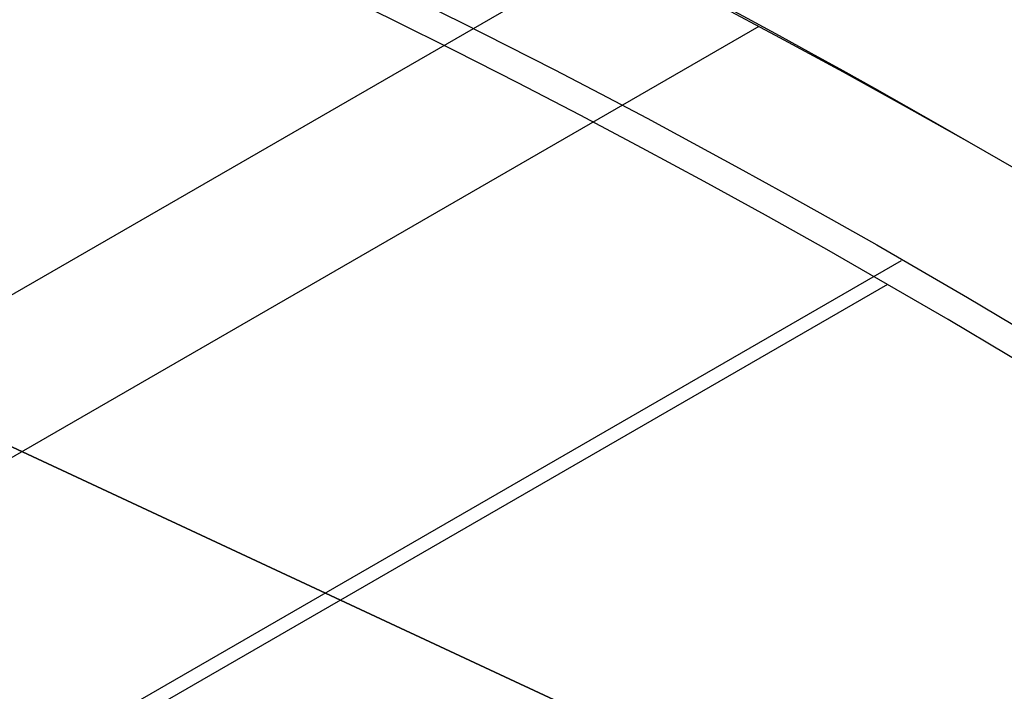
# Model space of a CAD drawing. Extents: x 16051 to 17254, y -2088 to -1046.
# Tile 24 of 62: x 16667.95 to 16672.48, y -1672.61 to -1669.52. Entities that reach past the tile are written whole.
import ezdxf

# ---------------------------------------------------------------- set-up
doc = ezdxf.new("R2010")
doc.units = 0
doc.layers.get('0').update_dxf_attribs({"linetype": 'CONTINUOUS'})
doc.layers.add('COLOR', color=7, linetype='CONTINUOUS')

msp = doc.modelspace()

# ---------------------------------------------------------------- linework, layer by layer
for p, q in [((16673.91264503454, -1667.320292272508, 105.1250029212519), (16608.18540691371, -1705.267930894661, 105.1250029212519)), ((16659.70827163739, -1667.656170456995, 258.0844421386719), (16677.0984433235, -1675.768289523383, 258.0844421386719)), ((16659.70827163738, -1667.656170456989, 261.0844421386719), (16677.0984433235, -1675.768289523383, 261.0844421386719)), ((16677.0984433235, -1675.768289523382, 259.5844421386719), (16659.70827163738, -1667.656170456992, 259.5844421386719)), ((16671.34880936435, -1669.549117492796, 51.12500292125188), (16611.39754401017, -1704.161996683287, 51.12500292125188)), ((16672.00356566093, -1670.626914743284, 199.6250029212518), (16612.00356566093, -1705.267930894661, 199.6250029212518)), ((16671.94078467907, -1670.735654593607, 200.6250029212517), (16612.12912762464, -1705.267930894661, 200.6250029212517)), ((16668.40335748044, -1671.712229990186, 261.0844421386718), (16668.40335748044, -1671.712229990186, 258.0844421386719))]:
    msp.add_line(p, q)
at = {"extrusion": (-0.224951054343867, 3.122427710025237e-15, 0.9743700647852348)}
msp.add_lwpolyline([(1669.796703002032, 16302.51798640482), (1669.282589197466, 16302.21039710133), (1668.770461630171, 16301.8980565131), (1668.26038168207, 16301.58098323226), (1667.752410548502, 16301.2591969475), (1667.246609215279, 16300.93271844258), (1666.743038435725, 16300.60156959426), (1666.241758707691, 16300.26577336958), (1665.742830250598, 16299.92535382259), (1665.246312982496, 16299.58033609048), (1664.752266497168, 16299.23074638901), (1664.260750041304, 16298.87661200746), (1663.771822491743, 16298.51796130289), (1663.285542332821, 16298.1548236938), (1662.801967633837, 16297.78722965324), (1662.32115602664, 16297.41521070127), (1661.843164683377, 16297.03879939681), (1661.368050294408, 16296.65802932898), (1660.895869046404, 16296.27293510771), (1660.426676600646, 16295.88355235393), (1659.960528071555, 16295.48991768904), (1659.497478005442, 16295.09206872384), (1659.037580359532, 16294.690044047), (1658.580888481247, 16294.28388321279), (1658.127455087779, 16293.87362672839), (1657.677332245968, 16293.45931604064), (1657.230571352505, 16293.04099352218), (1656.78722311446, 16292.61870245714), (1656.347337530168, 16292.19248702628), (1655.910963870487, 16291.76239229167), (1655.478150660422, 16291.32846418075), (1655.048945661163, 16290.89074947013), (1654.623395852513, 16290.44929576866), (1654.201547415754, 16290.00415150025), (1653.783445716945, 16289.55536588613), (1653.369135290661, 16289.10298892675), (1652.958659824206, 16288.64707138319), (1652.55206214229, 16288.18766475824), (1652.14938419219, 16287.72482127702), (1651.750667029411, 16287.25859386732), (1651.355950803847, 16286.7890361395), (1650.965274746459, 16286.31620236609), (1650.578677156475, 16285.84014746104), (1650.196195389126, 16285.36092695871), (1649.81786584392, 16284.8785969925), (1649.443723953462, 16284.3932142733), (1649.073804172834, 16283.90483606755), (1648.708139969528, 16283.41352017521), (1648.346763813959, 16282.9193249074), (1647.989707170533, 16282.42230906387), (1647.637000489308, 16281.9225319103), (1647.28867319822, 16281.42005315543), (1646.944753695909, 16280.91493292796), (1646.605269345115, 16280.40723175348), (1646.270246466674, 16279.89701053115), (1645.939710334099, 16279.3843305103), (1645.613685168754, 16278.86925326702), (1645.292194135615, 16278.35184068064), (1644.975259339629, 16277.83215491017), (1644.662901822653, 16277.31025837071), (1644.355141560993, 16276.78621370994), (1644.051997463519, 16276.26008378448), (1643.753487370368, 16275.73193163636), (1643.459628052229, 16275.2018204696), (1643.170435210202, 16274.66981362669), (1642.885923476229, 16274.13597456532), (1642.606106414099, 16273.60036683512), (1642.330996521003, 16273.06305405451), (1642.060605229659, 16272.52409988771), (1641.794942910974, 16271.98356802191), (1641.534018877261, 16271.44152214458), (1641.277841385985, 16270.89802592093), (1641.026417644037, 16270.35314297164), (1640.779753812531, 16269.80693685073), (1640.537855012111, 16269.25947102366), (1640.300725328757, 16268.71080884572), (1640.068367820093, 16268.16101354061), (1639.840784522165, 16267.6101481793), (1639.617976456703, 16267.05827565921), (1639.399943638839, 16266.50545868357), (1639.186685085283, 16265.95175974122), (1638.978198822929, 16265.39724108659), (1638.774481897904, 16264.84196472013), (1638.575530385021, 16264.28599236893), (1638.381339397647, 16263.72938546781), (1638.191903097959, 16263.17220514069), (1638.00721470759, 16262.61451218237), (1637.827266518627, 16262.05636704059), (1637.652049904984, 16261.4978297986), (1637.481555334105, 16260.93896015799), (1637.315772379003, 16260.379817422), (1637.154689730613, 16259.8204604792), (1636.998295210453, 16259.26094778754), (1636.84657578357, 16258.70133735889), (1636.69951757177, 16258.14168674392), (1636.557105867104, 16257.58205301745), (1636.419325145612, 16257.02249276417), (1636.286159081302, 16256.4630620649), (1636.157590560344, 16255.90381648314), (1636.033601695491, 16255.34481105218), (1635.914173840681, 16254.78610026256), (1635.799287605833, 16254.22773805), (1635.688922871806, 16253.66977778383), (1635.58305880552, 16253.11227225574), (1635.481673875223, 16252.55527366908), (1635.38474586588, 16251.99883362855), (1635.29225189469, 16251.44300313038), (1635.204168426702, 16250.88783255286), (1635.120471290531, 16250.33337164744), (1635.041135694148, 16249.77966953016), (1634.966136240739, 16249.22677467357), (1634.895446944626, 16248.67473489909), (1634.829041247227, 16248.12359736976), (1634.766892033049, 16247.57340858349), (1634.708971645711, 16247.02421436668), (1634.655251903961, 16246.4760598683), (1634.605704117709, 16245.92898955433), (1634.560299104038, 16245.38304720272), (1634.519007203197, 16244.83827589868), (1634.481798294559, 16244.29471803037), (1634.448641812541, 16243.75241528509), (1634.419506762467, 16243.21140864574), (1634.394361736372, 16242.67173838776), (1634.373174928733, 16242.13344407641), (1634.355914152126, 16241.5965645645), (1634.342546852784, 16241.06113799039), (1634.333040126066, 16240.52720177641), (1634.327360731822, 16239.99479262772), (1634.325475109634, 16239.46394653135), (1634.3272267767, 16238.95230325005), (1634.33250195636, 16238.43920659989), (1634.341330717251, 16237.92468877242), (1634.353742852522, 16237.40878257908), (1634.369767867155, 16236.89152145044), (1634.389434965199, 16236.37293943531), (1634.412773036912, 16235.8530711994), (1634.43981064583, 16235.33195202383), (1634.470576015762, 16234.80961780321), (1634.505097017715, 16234.28610504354), (1634.543401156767, 16233.76145085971), (1634.585515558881, 16233.23569297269), (1634.631466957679, 16232.70886970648), (1634.681281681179, 16232.18101998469), (1634.7349856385, 16231.65218332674), (1634.792604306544, 16231.12239984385), (1634.854162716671, 16230.5917102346), (1634.919685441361, 16230.06015578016), (1634.989196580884, 16229.5277783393), (1635.062719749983, 16228.99462034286), (1635.140278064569, 16228.46072478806), (1635.221894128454, 16227.92613523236), (1635.307590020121, 16227.39089578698), (1635.397387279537, 16226.85505111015), (1635.491306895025, 16226.31864639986), (1635.589369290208, 16225.78172738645), (1635.691594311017, 16225.24434032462), (1635.798001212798, 16224.70653198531), (1635.908608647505, 16224.16834964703), (1636.023434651, 16223.62984108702), (1636.142496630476, 16223.09105457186), (1636.265811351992, 16222.55203884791), (1636.393394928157, 16222.01284313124), (1636.525262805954, 16221.47351709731), (1636.661429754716, 16220.93411087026), (1636.801909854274, 16220.39467501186), (1636.946716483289, 16219.85526051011), (1637.09586230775, 16219.31591876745), (1637.249359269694, 16218.77670158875), (1637.407218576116, 16218.23766116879), (1637.569450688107, 16217.69885007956), (1637.736065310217, 16217.16032125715), (1637.907071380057, 16216.62212798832), (1638.082477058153, 16216.08432389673), (1638.262289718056, 16215.5469629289), (1638.44651593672, 16215.01009933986), (1638.635161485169, 16214.4737876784), (1638.82823131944, 16213.93808277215), (1639.025729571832, 16213.40303971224), (1639.227659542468, 16212.86871383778), (1639.434023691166, 16212.33516072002), (1639.644823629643, 16211.80243614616), (1639.860060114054, 16211.27059610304), (1640.079733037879, 16210.73969676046), (1640.30384142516, 16210.20979445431), (1640.532383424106, 16209.68094566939), (1640.765356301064, 16209.15320702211), (1641.002756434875, 16208.62663524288), (1641.244579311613, 16208.10128715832), (1641.490819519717, 16207.57721967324), (1641.741470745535, 16207.0544897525), (1641.996525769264, 16206.53315440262), (1642.255976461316, 16206.01327065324), (1642.519813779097, 16205.49489553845), (1642.788027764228, 16204.97808607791), (1643.060607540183, 16204.46289925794), (1643.337541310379, 16203.94939201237), (1643.618816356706, 16203.43762120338), (1643.904419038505, 16202.92764360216), (1644.194334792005, 16202.41951586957), (1644.488548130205, 16201.91329453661), (1644.787042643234, 16201.40903598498), (1645.089800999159, 16200.90679642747), (1645.396804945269, 16200.40663188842), (1645.708035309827, 16199.90859818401), (1646.02347200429, 16199.41275090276), (1646.343094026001, 16198.91914538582), (1646.666879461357, 16198.42783670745), (1646.994805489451, 16197.93887965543), (1647.326848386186, 16197.45232871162), (1647.662983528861, 16196.96823803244), (1648.003185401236, 16196.4866614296), (1648.347427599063, 16196.00765235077), (1648.695682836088, 16195.53126386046), (1649.047922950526, 16195.05754862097), (1649.404118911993, 16194.58655887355), (1649.764240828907, 16194.11834641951), (1650.128257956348, 16193.65296260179), (1650.496138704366, 16193.19045828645), (1650.867850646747, 16192.73088384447), (1651.243360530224, 16192.27428913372), (1651.622634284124, 16191.82072348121), (1652.005637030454, 16191.37023566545), (1652.392333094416, 16190.92287389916), (1652.782686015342, 16190.47868581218), (1653.176658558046, 16190.03771843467), (1653.574212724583, 16189.60001818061), (1653.975309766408, 16189.16563083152), (1654.379910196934, 16188.73460152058), (1654.787973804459, 16188.30697471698), (1655.199459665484, 16187.88279421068), (1655.614326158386, 16187.46210309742), (1656.03253097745, 16187.04494376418), (1656.45403114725, 16186.6313578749), (1656.878783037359, 16186.22138635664), (1657.306742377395, 16185.8150693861), (1657.737864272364, 16185.41244637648), (1658.172103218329, 16185.01355596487), (1658.609413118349, 16184.61843599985), (1659.049747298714, 16184.22712352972), (1659.493058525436, 16183.83965479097), (1659.939299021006, 16183.45606519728), (1660.388420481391, 16183.07638932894), (1660.840374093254, 16182.7006609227), (1661.295110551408, 16182.3289128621), (1661.752580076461, 16181.96117716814), (1662.21273243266, 16181.59748499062), (1662.675516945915, 16181.23786659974), (1663.14088252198, 16180.8823513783), (1663.608777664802, 16180.53096781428), (1664.079150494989, 16180.18374349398), (1664.551948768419, 16179.8407050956), (1665.027119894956, 16179.50187838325), (1665.504610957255, 16179.16728820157), (1665.984368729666, 16178.83695847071), (1666.466339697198, 16178.51091218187), (1666.950470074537, 16178.18917139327), (1667.436705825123, 16177.87175722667)], dxfattribs=at)
for points in [[(16672.31776939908, -1670.082697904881), (16672.02820262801, -1669.919714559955), (16671.73732749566, -1669.75904089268), (16671.44516454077, -1669.600684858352), (16671.15173430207, -1669.444654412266), (16670.8570573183, -1669.290957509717), (16670.56115412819, -1669.139602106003), (16670.26404527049, -1668.990596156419), (16669.96575128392, -1668.843947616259), (16669.66629270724, -1668.699664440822), (16669.36569007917, -1668.557754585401), (16669.06396393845, -1668.418226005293), (16668.76113482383, -1668.281086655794), (16668.45722327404, -1668.1463444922), (16668.15224982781, -1668.014007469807), (16667.84623502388, -1667.884083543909), (16667.539199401, -1667.756580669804), (16667.23116349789, -1667.631506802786), (16666.9221478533, -1667.508869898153), (16666.61217300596, -1667.388677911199), (16666.30125949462, -1667.27093879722), (16665.989427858, -1667.155660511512)], [(16676.49030126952, -1672.799199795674), (16676.2228245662, -1672.602525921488), (16675.95373142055, -1672.408042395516), (16675.68304237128, -1672.215757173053), (16675.41077795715, -1672.025678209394), (16675.13695871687, -1671.837813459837), (16674.8616051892, -1671.652170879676), (16674.58473791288, -1671.468758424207), (16674.30637742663, -1671.287584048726), (16674.0265442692, -1671.10865570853), (16673.74525897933, -1670.931981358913), (16673.46254209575, -1670.757568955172), (16673.17841415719, -1670.585426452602), (16672.8928957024, -1670.4155618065), (16672.60600727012, -1670.247982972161), (16672.31776939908, -1670.082697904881)]]:
    msp.add_lwpolyline(points)
at = {"extrusion": (0.1124755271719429, 0.1948133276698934, 0.9743700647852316)}
msp.add_lwpolyline([(-15309.47030365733, -6720.994009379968), (-15309.98085325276, -6720.685040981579), (-15310.48939906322, -6720.371376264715), (-15310.99588066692, -6720.053034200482), (-15311.50023783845, -6719.730034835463), (-15312.00241057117, -6719.402399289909), (-15312.50233909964, -6719.070149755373), (-15312.99996392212, -6718.733309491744), (-15313.49522582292, -6718.391902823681), (-15313.98806589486, -6718.045955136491), (-15314.47842556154, -6717.695492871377), (-15314.96624659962, -6717.340543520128), (-15315.45147116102, -6716.981135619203), (-15315.93404179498, -6716.617298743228), (-15316.41390147, -6716.24906349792), (-15316.89099359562, -6715.876461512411), (-15317.36526204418, -6715.499525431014), (-15317.83665117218, -6715.118288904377), (-15318.30510584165, -6714.732786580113), (-15318.7705714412, -6714.343054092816), (-15319.23299390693, -6713.949128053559), (-15319.69231974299, -6713.551046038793), (-15320.14849604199, -6713.148846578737), (-15320.6014705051, -6712.742569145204), (-15321.05119146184, -6712.332254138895), (-15321.49760788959, -6711.917942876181), (-15321.94066943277, -6711.499677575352), (-15322.38032642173, -6711.077501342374), (-15322.8165298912, -6710.651458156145), (-15323.24923159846, -6710.221592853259), (-15323.67838404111, -6709.787951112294), (-15324.10394047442, -6709.350579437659), (-15324.52585492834, -6708.909525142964), (-15324.94408222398, -6708.464836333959), (-15325.35857798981, -6708.016561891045), (-15325.76929867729, -6707.564751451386), (-15326.17620157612, -6707.10945539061), (-15326.579244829, -6706.65072480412), (-15326.9783874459, -6706.188611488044), (-15327.37358931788, -6705.723167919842), (-15327.76481123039, -6705.25444723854), (-15328.15201487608, -6704.782503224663), (-15328.53516286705, -6704.307390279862), (-15328.91421874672, -6703.829163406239), (-15329.28914700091, -6703.347878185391), (-15329.65991306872, -6702.863590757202), (-15330.02648335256, -6702.376357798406), (-15330.38882522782, -6701.886236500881), (-15330.74690705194, -6701.393284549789), (-15331.10069817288, -6700.897560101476), (-15331.4501689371, -6700.399121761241), (-15331.79529069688, -6699.898028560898), (-15332.13603581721, -6699.394339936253), (-15332.47237768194, -6698.888115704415), (-15332.80429069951, -6698.379416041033), (-15333.131750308, -6697.868301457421), (-15333.45473297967, -6697.354832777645), (-15333.77321622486, -6696.839071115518), (-15334.08717859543, -6696.321077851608), (-15334.39659968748, -6695.800914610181), (-15334.7014601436, -6695.278643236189), (-15335.00174165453, -6694.754325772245), (-15335.29742696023, -6694.228024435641), (-15335.58849985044, -6693.699801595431), (-15335.87494516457, -6693.16971974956), (-15336.15674879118, -6692.637841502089), (-15336.4338976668, -6692.10422954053), (-15336.70637977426, -6691.56894661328), (-15336.97418414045, -6691.032055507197), (-15337.23730083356, -6690.493619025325), (-15337.49572095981, -6689.953699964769), (-15337.74943665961, -6689.41236109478), (-15337.9984411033, -6688.869665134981), (-15338.24272848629, -6688.325674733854), (-15338.48229402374, -6687.780452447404), (-15338.71713394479, -6687.234060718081), (-15338.94724548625, -6686.686561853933), (-15339.1726268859, -6686.138018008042), (-15339.39327737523, -6685.588491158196), (-15339.60919717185, -6685.038043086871), (-15339.82038747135, -6684.486735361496), (-15340.02685043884, -6683.934629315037), (-15340.22858919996, -6683.381786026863), (-15340.42560783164, -6682.828266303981), (-15340.61791135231, -6682.274130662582), (-15340.80550571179, -6681.719439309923), (-15340.98839778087, -6681.164252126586), (-15341.16659534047, -6680.60862864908), (-15341.34010707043, -6680.05262805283), (-15341.50894253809, -6679.496309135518), (-15341.67311218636, -6678.939730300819), (-15341.83262732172, -6678.382949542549), (-15341.98750010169, -6677.826024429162), (-15342.13774352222, -6677.269012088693), (-15342.28337140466, -6676.711969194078), (-15342.42439838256, -6676.154951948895), (-15342.56083988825, -6675.598016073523), (-15342.69271213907, -6675.04121679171), (-15342.82003212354, -6674.484608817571), (-15342.9428175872, -6673.928246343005), (-15343.06108701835, -6673.37218302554), (-15343.17485963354, -6672.816471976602), (-15343.28415536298, -6672.261165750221), (-15343.38899483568, -6671.70631633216), (-15343.48939936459, -6671.15197512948), (-15343.58539093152, -6670.598192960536), (-15343.67699217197, -6670.045020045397), (-15343.76422635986, -6669.492505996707), (-15343.84711739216, -6668.940699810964), (-15343.92568977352, -6668.389649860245), (-15343.99996860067, -6667.839403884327), (-15344.06997954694, -6667.290008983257), (-15344.13574884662, -6666.741511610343), (-15344.19730327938, -6666.19395756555), (-15344.25467015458, -6665.64739198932), (-15344.30787729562, -6665.101859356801), (-15344.35695302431, -6664.5574034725), (-15344.4019261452, -6664.014067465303), (-15344.44282592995, -6663.471893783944), (-15344.4796821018, -6662.930924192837), (-15344.51252481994, -6662.391199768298), (-15344.54138466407, -6661.852760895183), (-15344.56629261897, -6661.315647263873), (-15344.58728005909, -6660.779897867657), (-15344.60437873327, -6660.245551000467), (-15344.61762074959, -6659.712644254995), (-15344.6270385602, -6659.181214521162), (-15344.63266494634, -6658.651297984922), (-15344.63453300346, -6658.122930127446), (-15344.6327337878, -6657.604389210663), (-15344.62731513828, -6657.08435597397), (-15344.61824576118, -6656.562863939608), (-15344.60549465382, -6656.039947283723), (-15344.58903111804, -6655.51564083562), (-15344.56882477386, -6654.989980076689), (-15344.54484557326, -6654.463001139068), (-15344.51706381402, -6653.934740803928), (-15344.48545015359, -6653.405236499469), (-15344.44997562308, -6652.874526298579), (-15344.41061164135, -6652.342648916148), (-15344.36733002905, -6651.809643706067), (-15344.32010302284, -6651.275550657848), (-15344.26890328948, -6650.740410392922), (-15344.21370394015, -6650.204264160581), (-15344.15447854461, -6649.667153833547), (-15344.09120114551, -6649.129121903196), (-15344.02384627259, -6648.590211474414), (-15343.952388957, -6648.050466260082), (-15343.87680474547, -6647.509930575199), (-15343.79706971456, -6646.968649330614), (-15343.71316048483, -6646.426668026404), (-15343.62505423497, -6645.884032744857), (-15343.53272871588, -6645.340790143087), (-15343.43616226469, -6644.796987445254), (-15343.33533381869, -6644.252672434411), (-15343.2302229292, -6643.707893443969), (-15343.1208097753, -6643.162699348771), (-15343.00707517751, -6642.617139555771), (-15342.8890006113, -6642.07126399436), (-15342.76656822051, -6641.525123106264), (-15342.63976083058, -6640.978767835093), (-15342.50856196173, -6640.432249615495), (-15342.37295584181, -6639.885620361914), (-15342.23292741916, -6639.338932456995), (-15342.08846237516, -6638.792238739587), (-15341.93954713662, -6638.245592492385), (-15341.78616888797, -6637.699047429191), (-15341.62831558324, -6637.15265768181), (-15341.46597595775, -6636.606477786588), (-15341.29913953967, -6636.060562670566), (-15341.12779666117, -6635.514967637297), (-15340.95193846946, -6634.969748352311), (-15340.77155693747, -6634.424960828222), (-15340.58664487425, -6633.880661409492), (-15340.39719593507, -6633.336906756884), (-15340.20320463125, -6632.793753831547), (-15340.00466633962, -6632.251259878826), (-15339.80157731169, -6631.709482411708), (-15339.59393468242, -6631.168479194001), (-15339.38173647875, -6630.628308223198), (-15339.16498162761, -6630.089027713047), (-15338.94366996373, -6629.55069607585), (-15338.71780223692, -6629.013371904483), (-15338.48738011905, -6628.477113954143), (-15338.25240621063, -6627.941981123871), (-15338.01288404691, -6627.40803243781), (-15337.76881810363, -6626.875327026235), (-15337.52021380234, -6626.343924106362), (-15337.26707751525, -6625.813882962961), (-15337.00941656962, -6625.285262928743), (-15336.74723925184, -6624.758123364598), (-15336.48055481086, -6624.232523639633), (-15336.20937346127, -6623.708523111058), (-15335.93370638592, -6623.186181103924), (-15335.65356573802, -6622.665556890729), (-15335.36896464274, -6622.146709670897), (-15335.07991719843, -6621.629698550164), (-15334.78643847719, -6621.114582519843), (-15334.48854452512, -6620.601420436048), (-15334.18625236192, -6620.090270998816), (-15333.87957998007, -6619.581192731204), (-15333.5685463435, -6619.074243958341), (-15333.25317138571, -6618.569482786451), (-15332.93347600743, -6618.066967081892), (-15332.60948207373, -6617.566754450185), (-15332.28121241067, -6617.068902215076), (-15331.94869080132, -6616.573467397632), (-15331.61194198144, -6616.080506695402), (-15331.2709916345, -6615.590076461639), (-15330.92586638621, -6615.102232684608), (-15330.57659379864, -6614.617030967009), (-15330.22320236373, -6614.134526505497), (-15329.86572149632, -6613.654774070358), (-15329.50418152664, -6613.1778279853), (-15329.13861369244, -6612.703742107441), (-15328.7690501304, -6612.232569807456), (-15328.39552386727, -6611.764363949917), (-15328.01806881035, -6611.299176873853), (-15327.63671973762, -6610.837060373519), (-15327.25151228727, -6610.378065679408), (-15326.86248294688, -6609.92224343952), (-15326.46966904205, -6609.469643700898), (-15326.0731087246, -6609.020315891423), (-15325.67284096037, -6608.574308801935), (-15325.26890551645, -6608.131670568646), (-15324.86134294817, -6607.69244865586), (-15324.45019458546, -6607.256689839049), (-15324.03550251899, -6606.824440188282), (-15323.61730958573, -6606.395745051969), (-15323.19565935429, -6605.970649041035), (-15322.77059610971, -6605.54919601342), (-15322.342164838, -6605.131429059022), (-15321.91041121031, -6604.717390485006), (-15321.47538156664, -6604.307121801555), (-15321.03712289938, -6603.900663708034), (-15320.59568283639, -6603.498056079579), (-15320.15110962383, -6603.099337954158), (-15319.7034521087, -6602.704547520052), (-15319.25275972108, -6602.313722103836), (-15318.79908245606, -6601.926898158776), (-15318.34247085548, -6601.54411125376), (-15317.88297598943, -6601.165396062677), (-15317.42064943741, -6600.790786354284), (-15316.95554326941, -6600.420314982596), (-15316.4877100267, -6600.054013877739), (-15316.01720270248, -6599.691914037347), (-15315.54407472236, -6599.334045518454), (-15315.06837992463, -6598.980437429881), (-15314.59017254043, -6598.63111792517), (-15314.10950717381, -6598.286114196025), (-15313.62643878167, -6597.945452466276), (-15313.14102265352, -6597.609157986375), (-15312.65331439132, -6597.277255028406), (-15312.16336988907, -6596.949766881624), (-15311.67124531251, -6596.626715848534), (-15311.17699707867, -6596.308123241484), (-15310.68068183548, -6595.994009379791)], dxfattribs=at)
at = {"extrusion": (0.1124755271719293, 0.1948133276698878, 0.9743700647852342)}
msp.add_lwpolyline([(-15308.55944587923, -6595.994009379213), (-15309.08051549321, -6596.298800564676), (-15309.59963515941, -6596.60845085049), (-15310.11674160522, -6596.922942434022), (-15310.6317717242, -6597.242256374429), (-15311.14466260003, -6597.566372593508), (-15311.6553515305, -6597.895269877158), (-15312.16377605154, -6598.228925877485), (-15312.66987396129, -6598.567317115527), (-15313.17358334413, -6598.91041898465), (-15313.67484259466, -6599.258205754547), (-15314.17359044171, -6599.610650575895), (-15314.66976597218, -6599.967725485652), (-15315.16330865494, -6600.329401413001), (-15315.65415836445, -6600.695648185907), (-15316.14225540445, -6601.066434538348), (-15316.62754053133, -6601.441728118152), (-15317.10995497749, -6601.821495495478), (-15317.58944047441, -6602.205702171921), (-15318.06593927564, -6602.594312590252), (-15318.53939417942, -6602.987290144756), (-15319.00974855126, -6603.384597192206), (-15319.47694634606, -6603.786195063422), (-15319.94093213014, -6604.192044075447), (-15320.40165110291, -6604.602103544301), (-15320.85904911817, -6605.016331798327), (-15321.31307270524, -6605.434686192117), (-15321.7636690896, -6605.857123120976), (-15322.21078621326, -6606.283598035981), (-15322.65437275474, -6606.714065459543), (-15323.09437814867, -6607.148479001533), (-15323.53075260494, -6607.586791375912), (-15323.96344712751, -6608.028954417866), (-15324.3924135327, -6608.474919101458), (-15324.81760446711, -6608.924635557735), (-15325.238973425, -6609.378053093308), (-15325.6564747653, -6609.835120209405), (-15326.070063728, -6610.295784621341), (-15326.47969645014, -6610.759993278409), (-15326.88532998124, -6611.22769238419), (-15327.28692229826, -6611.698827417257), (-15327.68443231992, -6612.173343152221), (-15328.07781992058, -6612.651183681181), (-15328.4670459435, -6613.132292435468), (-15328.85207221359, -6613.616612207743), (-15329.23286154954, -6614.104085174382), (-15329.60937777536, -6614.594652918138), (-15329.98158573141, -6615.08825645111), (-15330.34945128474, -6615.584836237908), (-15330.71294133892, -6616.084332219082), (-15331.07202384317, -6616.586683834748), (-15331.42666780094, -6617.091830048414), (-15331.77684327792, -6617.599709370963), (-15332.12252140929, -6618.11025988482), (-15332.46367440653, -6618.623419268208), (-15332.80027556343, -6619.139124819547), (-15333.13229926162, -6619.657313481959), (-15333.45972097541, -6620.177921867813), (-15333.78251727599, -6620.700886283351), (-15334.10066583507, -6621.226142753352), (-15334.41414542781, -6621.753627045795), (-15334.72293593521, -6622.283274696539), (-15335.02701834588, -6622.815021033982), (-15335.32637475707, -6623.348801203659), (-15335.62098837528, -6623.884550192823), (-15335.91084351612, -6624.422202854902), (-15336.19592560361, -6624.961693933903), (-15336.4762211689, -6625.502958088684), (-15336.75171784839, -6626.045929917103), (-15337.02240438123, -6626.590543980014), (-15337.28827060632, -6627.136734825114), (-15337.54930745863, -6627.684437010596), (-15337.80550696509, -6628.233585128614), (-15338.0568622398, -6628.784113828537), (-15338.30336747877, -6629.335957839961), (-15338.54501795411, -6629.889051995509), (-15338.78181000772, -6630.443331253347), (-15339.01374104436, -6630.998730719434), (-15339.24080952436, -6631.555185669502), (-15339.46301495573, -6632.112631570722), (-15339.68035788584, -6632.671004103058), (-15339.89283989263, -6633.230239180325), (-15340.10046357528, -6633.790272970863), (-15340.30323254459, -6634.351041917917), (-15340.50115141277, -6634.912482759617), (-15340.69422578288, -6635.474532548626), (-15340.88246223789, -6636.037128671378), (-15341.06586832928, -6636.600208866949), (-15341.2444525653, -6637.163711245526), (-15341.41822439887, -6637.727574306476), (-15341.58719421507, -6638.291736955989), (-15341.75137331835, -6638.856138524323), (-15341.91077391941, -6639.420718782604), (-15342.06540912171, -6639.9854179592), (-15342.21529290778, -6640.550176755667), (-15342.36044012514, -6641.114936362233), (-15342.50086647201, -6641.67963847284), (-15342.63658848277, -6642.24422529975), (-15342.76762351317, -6642.808639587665), (-15342.89398972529, -6643.372824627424), (-15343.01570607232, -6643.936724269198), (-15343.13279228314, -6644.500282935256), (-15343.24526884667, -6645.06344563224), (-15343.35315699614, -6645.626157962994), (-15343.4564786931, -6646.188366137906), (-15343.55525661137, -6646.750016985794), (-15343.64951412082, -6647.311057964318), (-15343.73927527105, -6647.871437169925), (-15343.82456477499, -6648.431103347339), (-15343.90540799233, -6648.990005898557), (-15343.98183091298, -6649.548094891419), (-15344.05386014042, -6650.105321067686), (-15344.12152287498, -6650.661635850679), (-15344.18484689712, -6651.216991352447), (-15344.24386055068, -6651.771340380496), (-15344.29859272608, -6652.324636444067), (-15344.34907284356, -6652.876833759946), (-15344.39533083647, -6653.427887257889), (-15344.43739713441, -6653.977752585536), (-15344.47530264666, -6654.526386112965), (-15344.50907874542, -6655.073744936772), (-15344.53875724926, -6655.61978688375), (-15344.56437040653, -6656.164470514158), (-15344.58595087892, -6656.707755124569), (-15344.60353172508, -6657.249600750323), (-15344.61714638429, -6657.789968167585), (-15344.62682866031, -6658.328818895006), (-15344.63261270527, -6658.866115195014), (-15344.63453300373, -6659.401820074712), (-15344.63278133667, -6659.913463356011), (-15344.62750615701, -6660.426560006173), (-15344.61867739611, -6660.941077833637), (-15344.60626526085, -6661.456984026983), (-15344.59024024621, -6661.974245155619), (-15344.57057314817, -6662.492827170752), (-15344.54723507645, -6663.012695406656), (-15344.52019746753, -6663.533814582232), (-15344.48943209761, -6664.056148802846), (-15344.45491109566, -6664.579661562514), (-15344.4166069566, -6665.104315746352), (-15344.37449255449, -6665.630073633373), (-15344.32854115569, -6666.156896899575), (-15344.27872643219, -6666.68474662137), (-15344.22502247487, -6667.213583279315), (-15344.16740380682, -6667.743366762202), (-15344.1058453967, -6668.274056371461), (-15344.04032267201, -6668.805610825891), (-15343.97081153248, -6669.337988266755), (-15343.89728836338, -6669.871146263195), (-15343.8197300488, -6670.405041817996), (-15343.73811398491, -6670.939631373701), (-15343.65241809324, -6671.474870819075), (-15343.56262083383, -6672.010715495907), (-15343.46870121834, -6672.547120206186), (-15343.37063882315, -6673.084039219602), (-15343.26841380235, -6673.621426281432), (-15343.16200690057, -6674.159234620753), (-15343.05139946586, -6674.697416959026), (-15342.93657346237, -6675.23592551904), (-15342.81751148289, -6675.774712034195), (-15342.69419676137, -6676.313727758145), (-15342.5666131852, -6676.852923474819), (-15342.43474530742, -6677.392249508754), (-15342.29857835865, -6677.9316557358), (-15342.15809825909, -6678.471091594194), (-15342.01329163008, -6679.010506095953), (-15341.86414580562, -6679.549847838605), (-15341.71064884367, -6680.089065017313), (-15341.55278953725, -6680.628105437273), (-15341.39055742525, -6681.166916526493), (-15341.22394280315, -6681.705445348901), (-15341.05293673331, -6682.243638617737), (-15340.87753105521, -6682.781442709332), (-15340.69771839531, -6683.318803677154), (-15340.51349217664, -6683.855667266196), (-15340.32484662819, -6684.391978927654), (-15340.13177679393, -6684.927683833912), (-15339.93427854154, -6685.462726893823), (-15339.73234857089, -6685.997052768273), (-15339.5259844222, -6686.530605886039), (-15339.31518448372, -6687.063330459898), (-15339.09994799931, -6687.595170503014), (-15338.88027507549, -6688.126069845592), (-15338.6561666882, -6688.655972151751), (-15338.42762468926, -6689.184820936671), (-15338.1946518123, -6689.712559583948), (-15337.95725167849, -6690.239131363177), (-15337.71542880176, -6690.76447944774), (-15337.46918859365, -6691.288546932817), (-15337.21853736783, -6691.811276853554), (-15336.9634823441, -6692.332612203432), (-15336.70403165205, -6692.852495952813), (-15336.44019433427, -6693.370871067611), (-15336.17198034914, -6693.88768052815), (-15335.89940057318, -6694.402867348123), (-15335.62246680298, -6694.916374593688), (-15335.34119175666, -6695.428145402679), (-15335.05558907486, -6695.938123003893), (-15334.76567332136, -6696.446250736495), (-15334.47145998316, -6696.952472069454), (-15334.17296547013, -6697.456730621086), (-15333.87020711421, -6697.958970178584), (-15333.56320316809, -6698.459134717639), (-15333.25197280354, -6698.957168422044), (-15332.93653610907, -6699.4530157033), (-15332.61691408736, -6699.946621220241), (-15332.29312865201, -6700.437929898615), (-15331.96520262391, -6700.926886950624), (-15331.63315972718, -6701.413437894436), (-15331.2970245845, -6701.897528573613), (-15330.95682271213, -6702.379105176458), (-15330.6125805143, -6702.85811425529), (-15330.26432527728, -6703.334502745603), (-15329.91208516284, -6703.808217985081), (-15329.55588920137, -6704.279207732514), (-15329.19576728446, -6704.747420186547), (-15328.83175015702, -6705.212804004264), (-15328.463869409, -6705.675308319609), (-15328.09215746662, -6706.134882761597), (-15327.71664758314, -6706.591477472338), (-15327.33737382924, -6707.045043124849), (-15326.95437108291, -6707.495530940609), (-15326.56767501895, -6707.942892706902), (-15326.17732209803, -6708.387080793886), (-15325.78334955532, -6708.828048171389), (-15325.38579538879, -6709.26574842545), (-15324.98469834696, -6709.700135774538), (-15324.58009791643, -6710.131165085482), (-15324.17203430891, -6710.558791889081), (-15323.76054844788, -6710.982972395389), (-15323.34568195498, -6711.403663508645), (-15322.92747713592, -6711.820822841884), (-15322.50597696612, -6712.23440873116), (-15322.08122507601, -6712.644380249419), (-15321.65326573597, -6713.050697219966), (-15321.222143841, -6713.453320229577), (-15320.78790489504, -6713.852210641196), (-15320.35059499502, -6714.247330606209), (-15319.91026081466, -6714.63864307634), (-15319.46694958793, -6715.026111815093), (-15319.02070909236, -6715.409701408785), (-15318.57158763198, -6715.789377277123), (-15318.11963402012, -6716.165105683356), (-15317.66489756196, -6716.53685374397), (-15317.20742803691, -6716.904589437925), (-15316.74727568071, -6717.268281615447), (-15316.28449116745, -6717.627900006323), (-15315.81912559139, -6717.983415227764), (-15315.35123044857, -6718.334798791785), (-15314.88085761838, -6718.682023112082), (-15314.40805934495, -6719.02506151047), (-15313.93288821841, -6719.363888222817), (-15313.45539715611, -6719.698478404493), (-15312.97563938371, -6720.028808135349), (-15312.49366841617, -6720.354854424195), (-15312.00953803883, -6720.676595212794), (-15311.52330228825, -6720.994009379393)], dxfattribs=at)
at = {"extrusion": (0.1124755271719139, 0.1948133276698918, 0.9743700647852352)}
msp.add_lwpolyline([(-15314.92049179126, -6595.994009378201), (-15315.39590661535, -6596.329127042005), (-15315.86907008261, -6596.668318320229), (-15316.3399330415, -6597.011559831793), (-15316.80844663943, -6597.358827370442), (-15317.27456233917, -6597.710095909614), (-15317.73823193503, -6598.065339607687), (-15318.19940756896, -6598.424531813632), (-15318.65804174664, -6598.787645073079), (-15319.11408735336, -6599.154651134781), (-15319.56749766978, -6599.525520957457), (-15320.0182263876, -6599.900224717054), (-15320.46622762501, -6600.278731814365), (-15320.91145594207, -6600.661010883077), (-15321.35386635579, -6601.047029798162), (-15321.7934143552, -6601.436755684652), (-15322.23005591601, -6601.830154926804), (-15322.66374751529, -6602.227193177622), (-15323.09444614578, -6602.627835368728), (-15323.52210933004, -6603.032045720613), (-15323.94669513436, -6603.439787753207), (-15324.36816218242, -6603.85102429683), (-15324.78646966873, -6604.265717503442), (-15325.20157737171, -6604.683828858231), (-15325.61344566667, -6605.10531919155), (-15326.02203553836, -6605.53014869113), (-15326.42730859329, -6605.958276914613), (-15326.82922707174, -6606.389662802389), (-15327.22775385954, -6606.82426469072), (-15327.62285249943, -6607.262040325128), (-15328.01448720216, -6607.70294687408), (-15328.40262285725, -6608.146940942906), (-15328.78722504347, -6608.593978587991), (-15329.16826003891, -6609.044015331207), (-15329.54569483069, -6609.497006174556), (-15329.91949712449, -6609.952905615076), (-15330.28963535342, -6610.411667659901), (-15330.65607868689, -6610.87324584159), (-15331.0187970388, -6611.337593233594), (-15331.37776107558, -6611.804662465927), (-15331.73294222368, -6612.274405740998), (-15332.08431267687, -6612.746774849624), (-15332.43184540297, -6613.221721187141), (-15332.77551415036, -6613.699195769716), (-15333.11529345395, -6614.179149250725), (-15333.45115864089, -6614.66153193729), (-15333.78308583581, -6615.146293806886), (-15334.11105196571, -6615.633384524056), (-15334.43503476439, -6616.122753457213), (-15334.75501277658, -6616.614349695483), (-15335.07096536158, -6617.108122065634), (-15335.38287269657, -6617.604019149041), (-15335.69071577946, -6618.101989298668), (-15335.99447643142, -6618.601980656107), (-15336.29413729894, -6619.103941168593), (-15336.58968185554, -6619.607818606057), (-15336.88109440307, -6620.113560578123), (-15337.16836007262, -6620.621114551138), (-15337.45146482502, -6621.130427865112), (-15337.73039545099, -6621.641447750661), (-15338.00513957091, -6622.15412134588), (-15338.27568563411, -6622.668395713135), (-15338.54202291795, -6623.184217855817), (-15338.80414152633, -6623.701534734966), (-15339.06203238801, -6624.220293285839), (-15339.31568725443, -6624.740440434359), (-15339.56509869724, -6625.261923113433), (-15339.81026010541, -6625.784688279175), (-15340.0511656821, -6626.308682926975), (-15340.28781044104, -6626.83385410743), (-15340.52019020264, -6627.360148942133), (-15340.74830158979, -6627.887514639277), (-15340.97214202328, -6628.415898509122), (-15341.1917097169, -6628.945247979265), (-15341.40700367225, -6629.475510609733), (-15341.6180236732, -6630.006634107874), (-15341.8247702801, -6630.538566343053), (-15342.02724482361, -6631.071255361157), (-15342.22544939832, -6631.604649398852), (-15342.41938685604, -6632.138696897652), (-15342.60906079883, -6632.673346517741), (-15342.79447557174, -6633.208547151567), (-15342.97563625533, -6633.744247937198), (-15343.15254865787, -6634.280398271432), (-15343.32521930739, -6634.816947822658), (-15343.49365544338, -6635.353846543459), (-15343.65786500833, -6635.891044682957), (-15343.81785663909, -6636.4284927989), (-15343.97363965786, -6636.966141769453), (-15344.12522406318, -6637.50394280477), (-15344.27262052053, -6638.041847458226), (-15344.41584035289, -6638.579807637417), (-15344.55489553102, -6639.117775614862), (-15344.68979866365, -6639.655704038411), (-15344.82056298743, -6640.19354594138), (-15344.94720235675, -6640.731254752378), (-15345.06973123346, -6641.268784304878), (-15345.18816467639, -6641.806088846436), (-15345.30251833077, -6642.343123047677), (-15345.41280841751, -6642.879842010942), (-15345.51905172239, -6643.416201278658), (-15345.62126558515, -6643.952156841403), (-15345.71946788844, -6644.487665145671), (-15345.81367704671, -6645.02268310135), (-15345.90391199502, -6645.557168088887), (-15345.99019217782, -6646.091077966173), (-15346.07253753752, -6646.624371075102), (-15346.15096850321, -6647.157006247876), (-15346.22550597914, -6647.688942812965), (-15346.2961713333, -6648.22014060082), (-15346.36298638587, -6648.750559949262), (-15346.4259733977, -6649.280161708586), (-15346.48515505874, -6649.808907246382), (-15346.54055447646, -6650.336758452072), (-15346.5921951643, -6650.863677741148), (-15346.64010103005, -6651.389628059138), (-15346.68429636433, -6651.914572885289), (-15346.724805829, -6652.438476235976), (-15346.76165444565, -6652.961302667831), (-15346.79486758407, -6653.483017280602), (-15346.82447095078, -6654.003585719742), (-15346.85049057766, -6654.522974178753), (-15346.87295281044, -6655.041149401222), (-15346.89188429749, -6655.558078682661), (-15346.90731197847, -6656.073729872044), (-15346.91926307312, -6656.588071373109), (-15346.92776507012, -6657.101072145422), (-15346.93284571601, -6657.612701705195), (-15346.9345330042, -6658.122930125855), (-15346.93278552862, -6658.642178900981), (-15346.92752331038, -6659.162878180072), (-15346.91871685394, -6659.68499640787), (-15346.90633692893, -6660.208501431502), (-15346.89035458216, -6660.733360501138), (-15346.87074114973, -6661.259540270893), (-15346.8474682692, -6661.787006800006), (-15346.82050789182, -6662.315725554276), (-15346.78983229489, -6662.845661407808), (-15346.75541409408, -6663.37677864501), (-15346.71722625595, -6663.909040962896), (-15346.67524211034, -6664.442411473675), (-15346.62943536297, -6664.976852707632), (-15346.57978010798, -6665.512326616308), (-15346.52625084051, -6666.048794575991), (-15346.46882246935, -6666.586217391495), (-15346.40747032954, -6667.124555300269), (-15346.342170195, -6667.663767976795), (-15346.27289829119, -6668.203814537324), (-15346.19963130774, -6668.744653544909), (-15346.12234641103, -6669.286243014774), (-15346.0410212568, -6669.828540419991), (-15345.95563400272, -6670.371502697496), (-15345.86616332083, -6670.915086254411), (-15345.7725884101, -6671.459246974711), (-15345.67488900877, -6672.003940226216), (-15345.5730454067, -6672.549120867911), (-15345.46703845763, -6673.094743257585), (-15345.35684959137, -6673.640761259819), (-15345.24246082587, -6674.187128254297), (-15345.12385477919, -6674.733797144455), (-15345.0010146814, -6675.280720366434), (-15344.87392438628, -6675.827849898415), (-15344.74256838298, -6676.375137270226), (-15344.60693180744, -6676.922533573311), (-15344.46700045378, -6677.469989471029), (-15344.3227607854, -6678.017455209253), (-15344.17419994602, -6678.564880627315), (-15344.02130577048, -6679.112215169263), (-15343.86406679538, -6679.659407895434), (-15343.70247226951, -6680.206407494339), (-15343.53651216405, -6680.753162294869), (-15343.36617718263, -6681.299620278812), (-15343.19145877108, -6681.845729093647), (-15343.01234912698, -6682.391436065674), (-15342.82884120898, -6682.936688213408), (-15342.64092874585, -6683.481432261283), (-15342.44860624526, -6684.025614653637), (-15342.25186900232, -6684.569181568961), (-15342.05071310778, -6685.112078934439), (-15341.845135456, -6685.65425244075), (-15341.63513375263, -6686.195647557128), (-15341.42070652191, -6686.736209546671), (-15341.20185311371, -6687.275883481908), (-15340.97857371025, -6687.814614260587), (-15340.75086933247, -6688.352346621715), (-15340.51874184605, -6688.8890251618), (-15340.28219396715, -6689.424594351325), (-15340.04122926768, -6689.958998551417), (-15339.79585218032, -6690.492182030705), (-15339.54606800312, -6691.024088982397), (-15339.29188290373, -6691.554663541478), (-15339.03330392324, -6692.083849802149), (-15338.77033897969, -6692.611591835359), (-15338.50299687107, -6693.137833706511), (-15338.23128727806, -6693.662519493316), (-15337.95522076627, -6694.185593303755), (-15337.6748087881, -6694.70699929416), (-15337.39006368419, -6695.226681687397), (-15337.10099868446, -6695.744584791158), (-15336.80762790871, -6696.260653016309), (-15336.50996636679, -6696.774830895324), (-15336.20802995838, -6697.287063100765), (-15335.90183547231, -6697.797294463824), (-15335.59140058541, -6698.305469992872), (-15335.276743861, -6698.81153489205), (-15334.95788474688, -6699.315434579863), (-15334.63484357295, -6699.817114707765), (-15334.30764154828, -6700.316521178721), (-15333.97630075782, -6700.813600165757), (-15333.64084415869, -6701.30829813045), (-15333.30129557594, -6701.800561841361), (-15332.95767969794, -6702.290338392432), (-15332.6100220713, -6702.777575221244), (-15332.25834909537, -6703.262220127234), (-15331.9026880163, -6703.744221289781), (-15331.54306692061, -6704.223527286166), (-15331.17951472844, -6704.700087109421), (-15330.81206118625, -6705.173850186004), (-15330.44073685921, -6705.644766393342), (-15330.06557312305, -6706.112786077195), (-15329.68660215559, -6706.577860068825), (-15329.30385692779, -6707.039939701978), (-15328.91737119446, -6707.498976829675), (-15328.52717948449, -6707.954923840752), (-15328.13331709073, -6708.407733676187), (-15327.73582005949, -6708.857359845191), (-15327.33472517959, -6709.303756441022), (-15326.93006997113, -6709.746878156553), (-15326.52189267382, -6710.18668029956), (-15326.11023223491, -6710.623118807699), (-15325.69512829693, -6711.056150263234), (-15325.27662118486, -6711.485731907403), (-15324.85475189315, -6711.911821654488), (-15324.4295620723, -6712.334378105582), (-15324.00109401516, -6712.753360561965), (-15323.56939064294, -6713.168729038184), (-15323.13449549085, -6713.580444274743), (-15322.69645269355, -6713.988467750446), (-15322.25530697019, -6714.392761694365), (-15321.81110360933, -6714.793289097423), (-15321.36388845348, -6715.190013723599), (-15320.91370788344, -6715.582900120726), (-15320.4606088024, -6715.971913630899), (-15320.00463861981, -6716.357020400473), (-15319.54584523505, -6716.738187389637), (-15319.0842770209, -6717.115382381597), (-15318.61998280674, -6717.488573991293), (-15318.15301186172, -6717.857731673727), (-15317.68341387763, -6718.222825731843), (-15317.21123895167, -6718.583827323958), (-15316.73653756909, -6718.940708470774), (-15316.25936058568, -6719.293442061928), (-15315.77975921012, -6719.642001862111), (-15315.2977849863, -6719.986362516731), (-15314.81348977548, -6720.326499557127), (-15314.32692573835, -6720.662389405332), (-15313.83814531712, -6720.994009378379)], dxfattribs=at)
at = {"extrusion": (0, 0, -1)}
for centre, radius, start, end in [((-16652.00356566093, -1705.267930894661, -89.37470231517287), 70.9424557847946, 329.9999999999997, 149.9999999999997), ((-16652.00356566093, -1705.267930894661, -46.50000292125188), 70.9424557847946, 329.9999999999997, 149.9999999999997), ((-16652.00356566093, -1705.267930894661, -259.6250029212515), 65.00000000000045, 330.0000000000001, 149.9999999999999), ((-16652.00356566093, -1705.267930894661, -259.6250029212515), 64, 329.9999999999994, 149.9999999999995), ((-16652.00356566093, -1705.267930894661, -88.12500292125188), 52.0912327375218, 329.9999999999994, 149.9999999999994), ((-16652.00356566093, -1705.267930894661, -62.12500292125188), 47.0345567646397, 330.0000000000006, 150.0000000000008), ((-16652.00356566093, -1705.267930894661, -199.6250029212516), 39.9999999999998, 330.0000000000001, 150.0000000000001), ((-16652.00356566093, -1705.267930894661, -89.37470231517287), 70.94245578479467, 149.9999999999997, 329.9999999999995), ((-16652.00356566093, -1705.267930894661, -46.50000292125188), 70.94245578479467, 149.9999999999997, 329.9999999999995)]:
    msp.add_arc(centre, radius, start, end, dxfattribs=at)
for centre, radius, start, end in [((16652.00356566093, -1705.267930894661, 89.37470231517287), 73.2424557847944, 30.0000000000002, 210.0000000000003), ((16652.00356566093, -1705.267930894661, 46.50000292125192), 71.7424557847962, 52.49999999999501, 187.5000000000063), ((16652.00356570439, -1705.267930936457, 88.63012703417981), 71.44457953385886, 30.0000000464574, 209.9999999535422), ((16652.00356566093, -1705.267930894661, 89.05580518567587), 71.21139006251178, 29.99999999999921, 209.9999999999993), ((16652.00356566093, -1705.267930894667, 88.1250029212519), 70.93945536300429, 75.00000000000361, 164.9999999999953), ((16652.00356566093, -1705.267930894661, 67.93735261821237), 70.94245578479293, 29.99999999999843, 73.72660024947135), ((16652.00356566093, -1705.267930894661, 245.6831232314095), 64.99999999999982, 29.99999999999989, 209.9999999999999), ((16652.00356566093, -1705.267930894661, 245.6831232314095), 63.99999999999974, 30.00000000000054, 210.0000000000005), ((16652.00356566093, -1705.267930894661, 211.3914713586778), 58.01326896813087, 30.00000000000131, 209.9999999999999), ((16652.00356566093, -1705.267930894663, 212.0545527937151), 57.26209357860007, 30.000000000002, 209.9999999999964), ((16652.00356566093, -1705.267930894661, 67.12500292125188), 53.58193971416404, 30.00000000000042, 210.0000000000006), ((16652.00356566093, -1705.267930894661, 65.62055118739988), 53.58193971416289, 29.99999999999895, 209.9999999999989), ((16652.00356566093, -1705.267930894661, 67.12500292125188), 52.09123273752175, 30.00000000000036, 210.0000000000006), ((16652.00356566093, -1705.267930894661, 77.62500292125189), 52.09123273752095, 29.99999999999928, 209.9999999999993), ((16652.00356566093, -1705.267930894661, 105.1250029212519), 43.8181587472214, 29.99999999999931, 209.9999999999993), ((16652.00356566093, -1705.267930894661, 52.53957701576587), 42.50584972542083, 29.99999999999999, 210.0000000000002), ((16652.00356566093, -1705.267930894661, 51.125002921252), 40.62840747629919, 59.9999999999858, 90.00000000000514), ((16652.00356566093, -1705.267930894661, 200.6250029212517), 39.87443803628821, 29.99999999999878, 209.999999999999), ((16652.00356566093, -1705.267930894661, 89.37470231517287), 73.2424557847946, 210.0000000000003, 30.00000000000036), ((16652.00356564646, -1705.267930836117, 88.63012703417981), 71.4445795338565, 210.0000000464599, 29.99999995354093), ((16652.00356566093, -1705.267930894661, 89.05580518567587), 71.21139006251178, 209.9999999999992, 29.99999999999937)]:
    msp.add_arc(centre, radius, start, end)
at = {"layer": 'COLOR', "extrusion": (0, 0, -1)}
for centre, radius, start, end in [((-16652.00357279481, -1705.267947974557, 10.54089386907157), 152.392098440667, 333.3815781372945, 153.3815781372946), ((-16652.00357279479, -1705.267947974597, -22.44590218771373), 75.00000000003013, 63.38157813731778, 153.3815781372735), ((-16652.00357279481, -1705.267947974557, -18.68835025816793), 83.81579491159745, 333.3815781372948, 153.3815781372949), ((-16652.00357279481, -1705.267947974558, -33.3991820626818), 73.00000000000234, 63.38157813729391, 243.3815781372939), ((-16652.00357279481, -1705.267947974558, -43.50000292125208), 75.00000000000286, 63.38157813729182, 243.3815781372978), ((-16652.00357279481, -1705.267947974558, -32.97295255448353), 75.00000000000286, 63.38157813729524, 243.3815781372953), ((-16652.00357279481, -1705.267947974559, -43.50000292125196), 73.00000000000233, 63.3815781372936, 243.3815781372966), ((-16652.00357279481, -1705.267947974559, -43.50000292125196), 73.00000000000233, 63.3815781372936, 243.3815781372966), ((-16652.00357279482, -1705.267947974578, -26.2000005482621), 61.09154780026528, 333.3815781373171, 153.3815781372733), ((-16652.00357279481, -1705.267947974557, 10.54089386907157), 152.3920984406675, 153.3815781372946, 333.3815781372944), ((-16652.01167515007, -1705.263905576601, -28.2000005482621), 59.50000000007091, 333.3815781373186, 153.3815781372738), ((-16652.01167515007, -1705.263905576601, -26.2000005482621), 59.50000000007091, 333.3815781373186, 153.3815781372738), ((-16652.01167515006, -1705.263905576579, -27.2000005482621), 59.5000000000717, 333.3815781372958, 153.3815781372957), ((-16652.00357279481, -1705.267947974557, -43.50000292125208), 75.0000000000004, 243.3815781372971, 63.38157813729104), ((-16652.00357279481, -1705.267947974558, -32.97295255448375), 74.99999999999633, 243.3815781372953, 63.38157813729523), ((-16652.00357279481, -1705.267947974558, -33.39918206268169), 72.99999999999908, 243.3815781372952, 63.38157813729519), ((-16652.0035727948, -1705.267947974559, -43.50000292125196), 73.00000000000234, 243.3815781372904, 63.38157813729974), ((-16652.0035727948, -1705.267947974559, -43.50000292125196), 73.00000000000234, 243.3815781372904, 63.38157813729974), ((-16652.01167515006, -1705.263905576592, -38.60000054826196), 35.0000000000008, 333.3815781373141, 153.3815781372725), ((-16652.00357279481, -1705.267947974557, -18.68835025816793), 83.81579491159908, 153.3815781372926, 333.3815781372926)]:
    msp.add_arc(centre, radius, start, end, dxfattribs=at)
at = {"layer": 'COLOR'}
for centre, radius, start, end in [((16652.00357279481, -1705.267947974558, -35.79999945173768), 153, 26.61842186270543, 206.618421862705), ((16652.00357279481, -1705.267947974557, -11.46081713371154), 152.9999999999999, 26.61842186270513, 206.6184218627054), ((16652.00357279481, -1705.267947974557, -23.63040829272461), 153.0000000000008, 26.61842186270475, 206.6184218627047), ((16652.00357279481, -1705.267947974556, -10.90949982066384), 152.834295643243, 26.61842186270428, 206.6184218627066), ((16652.00357279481, -1705.267947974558, -35.79999945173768), 150, 26.61842186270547, 206.618421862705), ((16652.00357279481, -1705.267947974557, -11.46081713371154), 153, 206.6184218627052, 26.6184218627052), ((16652.00357279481, -1705.267947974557, -35.79999945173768), 153, 206.6184218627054, 26.61842186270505), ((16652.00357279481, -1705.267947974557, -23.63040829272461), 153.0000000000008, 206.618421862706, 26.61842186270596), ((16652.00357279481, -1705.267947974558, -10.90949982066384), 152.8342956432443, 206.6184218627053, 26.61842186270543), ((16652.00357279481, -1705.267947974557, -35.79999945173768), 150, 206.6184218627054, 26.61842186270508), ((16652.01167515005, -1705.263905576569, 30.300000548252), 34.99999999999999, 26.61842186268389, 206.6184218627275), ((16652.01167515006, -1705.263905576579, 34.45000054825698), 35.0000000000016, 26.61842186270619, 206.6184218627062)]:
    msp.add_arc(centre, radius, start, end, dxfattribs=at)

doc.saveas('drawing.dxf')
